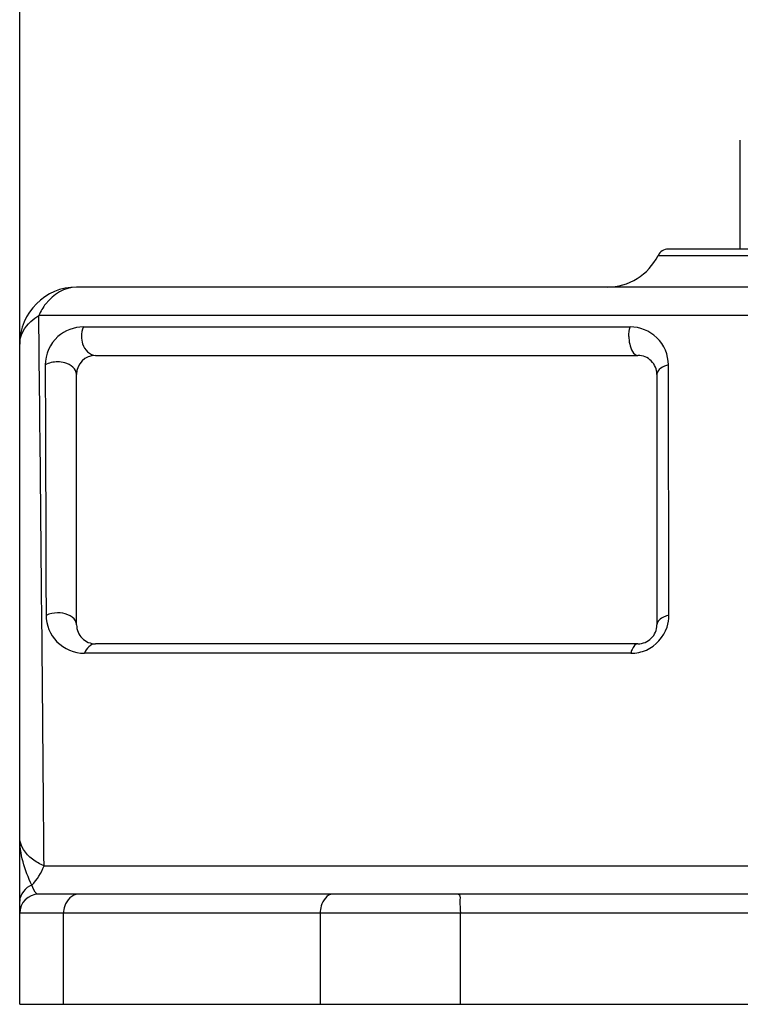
# Model space of a CAD drawing. Header units: millimetres. Extents: x 0 to 14268, y 0 to 10092.
# Tile 1 of 122: x 3213 to 3403, y 5426 to 5685. Entities that reach past the tile are written whole.
import ezdxf

# ---------------------------------------------------------------- set-up
doc = ezdxf.new("R2010")
doc.units = ezdxf.units.MM
doc.header["$LTSCALE"] = 784.74
doc.layers.get('0').update_dxf_attribs({"linetype": 'CONTINUOUS'})
for name, color, linetype in [('304103000035DXF_CONTINUOUS_LINE', 7, 'CONTINUOUS'), ('304301000309DXF_CONTINUOUS_LINE', 7, 'CONTINUOUS'), ('运动范围-新_DXF_DIMENSION', 7, 'CONTINUOUS')]:
    doc.layers.add(name, color=color, linetype=linetype)
doc.styles.get("Standard").update_dxf_attribs({"font": 'txt', "width": 0.7})
doc.dimstyles.new('DIMSTYLE_2', dxfattribs={"dimtxt": 108, "dimasz": 72, "dimexe": 1, "dimexo": 0, "dimgap": 2.25, "dimtad": 1, "dimdsep": 46, "dimtxsty": 'Standard', "dimblk": '_FILLED', "dimblk1": '_FILLED', "dimblk2": '_FILLED', "dimcen": 0.09, "dimclrt": 5, "dimazin": 2, "dimtp": 0.8, "dimtm": 0.8, "dimtfac": 1, "dimtofl": 0, "dimtmove": 0, "dimatfit": 3, "dimldrblk": '_FILLED', "dimfxl": 0, "dimtolj": 1, "dimarcsym": 0})

# ---------------------------------------------------------------- blocks, each defined once
blk = doc.blocks.new('_FILLED')
at = {"color": 0, "linetype": 'ByBlock'}
blk.add_solid([(0, 0), (-1, 0.1667), (-1, -0.1667)], dxfattribs=at)
blk = doc.blocks.new('*D3')
at = {"layer": '运动范围-新_DXF_DIMENSION', "color": 2, "linetype": 'Continuous', "transparency": 16777216}
for p, q in [((3212.87, 5599.9), (3212.87, 7667.96)), ((3627.87, 7422.63), (3627.87, 7667.96)), ((3212.87, 7655.96), (3420.37, 7655.96)), ((3627.87, 7655.96), (3420.37, 7655.96))]:
    blk.add_line(p, q, dxfattribs=at)
at = {"layer": '运动范围-新_DXF_DIMENSION', "color": 2, "linetype": 'Continuous', "transparency": 16777216, "xscale": 72, "yscale": 72, "zscale": 72, "rotation": 180}
blk.add_blockref('_FILLED', (3212.87, 7655.96), dxfattribs=at)
at = {"layer": '运动范围-新_DXF_DIMENSION', "color": 2, "linetype": 'Continuous', "transparency": 16777216, "xscale": 72, "yscale": 72, "zscale": 72}
blk.add_blockref('_FILLED', (3627.87, 7655.96), dxfattribs=at)
blk = doc.blocks.new('*D9')
at = {"layer": '运动范围-新_DXF_DIMENSION', "color": 2, "linetype": 'Continuous', "transparency": 16777216}
for p, q in [((3212.87, 5599.9), (3212.87, 7914.48)), ((4042.87, 5599.9), (4042.87, 7914.48)), ((3212.87, 7902.48), (3627.87, 7902.48)), ((4042.87, 7902.48), (3627.87, 7902.48))]:
    blk.add_line(p, q, dxfattribs=at)
at = {"layer": '运动范围-新_DXF_DIMENSION', "color": 2, "linetype": 'Continuous', "transparency": 16777216, "xscale": 72, "yscale": 72, "zscale": 72, "rotation": 180}
blk.add_blockref('_FILLED', (3212.87, 7902.48), dxfattribs=at)
at = {"layer": '运动范围-新_DXF_DIMENSION', "color": 2, "linetype": 'Continuous', "transparency": 16777216, "xscale": 72, "yscale": 72, "zscale": 72}
blk.add_blockref('_FILLED', (4042.87, 7902.48), dxfattribs=at)

msp = doc.modelspace()

# ---------------------------------------------------------------- linework, layer by layer
at = {"layer": '304103000035DXF_CONTINUOUS_LINE', "color": 9, "linetype": 'Continuous'}
for p, q in [((3381.182, 5623.23), (3874.557, 5623.23)), ((3598.659, 5607.397), (3217.903, 5607.397)), ((3229.653, 5604.397), (3373.818, 5604.397)), ((3384.049, 5528.397), (3383.92, 5594.397)), ((3373.993, 5518.397), (3229.928, 5518.397)), ((3219.282, 5462.396), (3595.812, 5462.387)), ((3548.785, 5449.897), (3212.87, 5449.897)), ((3224.449, 5425.897), (3224.449, 5449.897)), ((3292.119, 5449.897), (3292.119, 5425.897)), ((3329.075, 5425.897), (3329.075, 5449.897))]:
    msp.add_line(p, q, dxfattribs=at)
at = {"layer": '304103000035DXF_CONTINUOUS_LINE', "color": 7, "linetype": 'Continuous'}
for p, q in [((3871.868, 5624.897), (3383.872, 5624.897)), ((4027.87, 5614.897), (3227.87, 5614.897)), ((3212.87, 5425.897), (3212.87, 5599.897)), ((3232.87, 5596.897), (3375.87, 5596.897)), ((3227.87, 5525.897), (3227.87, 5591.897)), ((3380.87, 5591.897), (3380.87, 5525.896)), ((3375.87, 5520.897), (3232.87, 5520.897)), ((3548.653, 5454.897), (3217.87, 5454.897)), ((3212.87, 5425.897), (3517.87, 5425.897))]:
    msp.add_line(p, q, dxfattribs=at)
for centre, radius, start, end in [((3367.745, 5629.897), 15, 270, 333.6122), ((3383.87, 5621.897), 3, 90, 153.6122), ((3227.87, 5599.897), 15, 90, 179.99999), ((3232.87, 5591.897), 5, 90, 180), ((3375.87, 5591.897), 5, 359.99996, 89.99998), ((3232.87, 5525.897), 5, 179.99994, 270.00014), ((3375.87, 5525.897), 5, 269.99995, 360), ((3217.87, 5449.897), 5, 90, 180)]:
    msp.add_arc(centre, radius, start, end, dxfattribs=at)
at = {"layer": '304103000035DXF_CONTINUOUS_LINE', "color": 9, "linetype": 'Continuous'}
for points, knots in [([(3227.87, 5614.897), (3224.787, 5614.897), (3220.468, 5612.223), (3218.39, 5608.495), (3217.903, 5607.397)], [0, 0, 0, 0, 0.7195433, 1, 1, 1, 1]), ([(3212.87, 5599.897), (3212.87, 5602.115), (3214.658, 5605.193), (3217.161, 5606.955), (3217.903, 5607.397)], [0, 0, 0, 0, 0.7198312, 1, 1, 1, 1]), ([(3219.282, 5462.396), (3219.169, 5476.131), (3218.758, 5524.464), (3218.285, 5572.798), (3217.903, 5607.397)], [0, 0, 0, 0, 0.2841513, 1, 1, 1, 1]), ([(3229.653, 5604.397), (3227.259, 5604.396), (3221.954, 5602.481), (3219.598, 5597.118), (3219.608, 5594.397)], [0, 0, 0, 0, 0.4680434, 1, 1, 1, 1]), ([(3383.92, 5594.397), (3383.915, 5596.997), (3381.679, 5602.334), (3376.344, 5604.397), (3373.818, 5604.397)], [0, 0, 0, 0, 0.5073062, 1, 1, 1, 1]), ([(3229.156, 5601.897), (3229.156, 5601.229), (3229.388, 5599.089), (3231.351, 5596.896), (3232.87, 5596.897)], [0, 0, 0, 0, 0.3051201, 1, 1, 1, 1]), ([(3373.5, 5601.897), (3373.5, 5601.228), (3373.626, 5599.487), (3374.634, 5596.897), (3375.87, 5596.897)], [0, 0, 0, 0, 0.3509377, 1, 1, 1, 1]), ([(3227.87, 5591.897), (3227.87, 5593.34), (3225.527, 5595.018), (3223.516, 5595.196), (3222.87, 5595.196)], [0, 0, 0, 0, 0.6909218, 1, 1, 1, 1]), ([(3219.823, 5528.397), (3219.831, 5525.892), (3221.954, 5520.575), (3227.305, 5518.397), (3229.928, 5518.397)], [0, 0, 0, 0, 0.4884261, 1, 1, 1, 1]), ([(3227.87, 5525.896), (3227.87, 5526.257), (3227.227, 5528.353), (3224.592, 5529.049), (3222.87, 5529.049)], [0, 0, 0, 0, 0.1731556, 1, 1, 1, 1]), ([(3378.096, 5519.264), (3380.572, 5520.358), (3383.489, 5523.58), (3384.051, 5527.345), (3384.049, 5528.397)], [0, 0, 0, 0, 0.720314, 1, 1, 1, 1]), ([(3384.049, 5528.397), (3383.617, 5528.306), (3382.333, 5527.951), (3380.87, 5526.845), (3380.87, 5525.897)], [0, 0, 0, 0, 0.317793, 1, 1, 1, 1]), ([(3375.87, 5520.897), (3375.154, 5520.897), (3374.373, 5519.706), (3374.079, 5518.739), (3373.993, 5518.397)], [0, 0, 0, 0, 0.6698315, 1, 1, 1, 1]), ([(3219.282, 5462.397), (3218.227, 5462.873), (3215.238, 5464.382), (3212.87, 5467.661), (3212.87, 5469.897)], [0, 0, 0, 0, 0.3411709, 1, 1, 1, 1]), ([(3217.87, 5454.897), (3217.71, 5454.897), (3216.699, 5455.316), (3216.362, 5456.472), (3216.076, 5457.298)], [0, 0, 0, 0, 0.1547033, 1, 1, 1, 1]), ([(3228.291, 5454.897), (3226.723, 5454.897), (3224.689, 5452.716), (3224.449, 5450.542), (3224.449, 5449.897)], [0, 0, 0, 0, 0.7084691, 1, 1, 1, 1]), ([(3295.316, 5454.897), (3293.892, 5454.897), (3292.286, 5452.52), (3292.119, 5450.539), (3292.119, 5449.897)], [0, 0, 0, 0, 0.6889654, 1, 1, 1, 1]), ([(3328.577, 5454.897), (3329.079, 5454.897), (3328.722, 5452.213), (3329.075, 5451.076), (3329.075, 5449.897)], [0, 0, 0, 0, 0.2985693, 1, 1, 1, 1])]:
    msp.add_open_spline(points, degree=3, knots=knots, dxfattribs=at)
for points in [[(3229.653, 5604.396), (3229.318, 5603.616), (3229.155, 5602.746), (3229.156, 5601.897)], [(3373.5, 5601.897), (3373.5, 5602.737), (3373.596, 5603.586), (3373.818, 5604.397)], [(3222.87, 5595.196), (3221.751, 5595.196), (3220.582, 5594.95), (3219.609, 5594.397)], [(3383.92, 5594.397), (3382.639, 5594.102), (3380.87, 5593.211), (3380.87, 5591.897)], [(3222.87, 5529.05), (3221.831, 5529.049), (3220.758, 5528.849), (3219.823, 5528.396)], [(3232.87, 5520.897), (3231.583, 5520.897), (3230.398, 5519.595), (3229.928, 5518.397)], [(3373.993, 5518.397), (3375.391, 5518.397), (3376.817, 5518.699), (3378.096, 5519.264)], [(3216.076, 5457.298), (3214.196, 5461.202), (3212.87, 5465.563), (3212.87, 5469.897)], [(3216.076, 5457.298), (3217.512, 5458.701), (3218.566, 5460.521), (3219.282, 5462.396)], [(3216.076, 5457.298), (3214.411, 5456.722), (3212.87, 5454.859), (3212.87, 5453.098)]]:
    msp.add_open_spline(points, degree=3, dxfattribs=at)
at = {"layer": '304103000035DXF_CONTINUOUS_LINE', "color": 7, "linetype": 'Continuous'}
msp.add_open_spline([(3219.608, 5594.397), (3219.622, 5588.966), (3219.696, 5566.965), (3219.787, 5544.965), (3219.822, 5528.396)], degree=3, knots=[0, 0, 0, 0, 0.2468711, 1, 1, 1, 1], dxfattribs=at)
at = {"layer": '304301000309DXF_CONTINUOUS_LINE', "color": 7, "linetype": 'Continuous'}
msp.add_line((3402.87, 5624.897), (3402.87, 5653.585), dxfattribs=at)

# ---------------------------------------------------------------- dimensions: what is measured, and where the dimension line sits
at = {"layer": '运动范围-新_DXF_DIMENSION', "color": 2, "linetype": 'Continuous'}
dim = msp.add_linear_dim(base=(4042.87, 7902.477), p1=(3212.87, 5599.897), p2=(4042.87, 5599.897), dimstyle='DIMSTYLE_2', dxfattribs=at)
dim.commit()
dim.dimension.update_dxf_attribs({"geometry": '*D9', "text_midpoint": (3513.009, 7902.477), "dimtype": 160})
dim = msp.add_linear_dim(base=(3212.87, 7655.964), p1=(3627.87, 7422.627), p2=(3212.87, 5599.897), angle=180, dimstyle='DIMSTYLE_2', dxfattribs=at)
dim.commit()
dim.dimension.update_dxf_attribs({"geometry": '*D3', "text_midpoint": (3306.97, 7655.964), "dimtype": 160})

doc.saveas('drawing.dxf')
